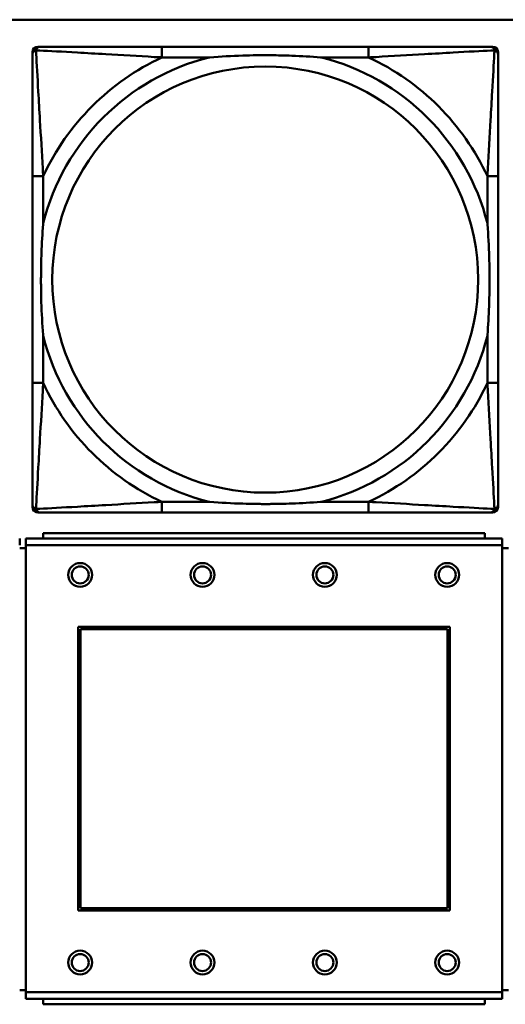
# Model space of a CAD drawing. Header units: inches. Extents: x 9.4 to 55.3, y 0.3 to 33.1.
# Tile 78 of 173: x 21.8 to 22.5, y 12.9 to 14.3. Entities that reach past the tile are written whole.
import ezdxf

# ---------------------------------------------------------------- set-up
doc = ezdxf.new("R2010")
doc.units = ezdxf.units.IN
doc.header["$MEASUREMENT"] = 0
doc.layers.add('Visible Edges(ANSI)', color=7, linetype='Continuous', lineweight=50)
doc.layers.add('Visible Tangent Edges(ANSI)', color=7, linetype='Continuous', lineweight=50)

msp = doc.modelspace()

# ---------------------------------------------------------------- linework, layer by layer
at = {"layer": 'Visible Edges(ANSI)'}
for p, q in [((14.6826, 14.3456), (31.7766, 14.3456)), ((21.8304, 14.3059), (21.8344, 14.3059)), ((22.317, 14.3059), (22.0131, 14.3059)), ((22.4958, 14.3059), (22.4997, 14.3059)), ((21.8226, 13.6287), (21.8226, 14.298)), ((22.5076, 14.298), (22.5076, 14.2941)), ((21.8226, 14.1153), (21.8226, 13.8114)), ((22.5076, 13.8114), (22.5076, 14.1153)), ((22.5076, 13.6327), (22.5076, 13.6287)), ((22.4997, 13.6208), (21.8304, 13.6208)), ((22.0131, 13.6208), (22.317, 13.6208)), ((21.8038, 13.5827), (21.8038, 13.5727)), ((22.5138, 13.5827), (21.8128, 13.5827)), ((21.8128, 13.5727), (21.8128, 13.5827)), ((22.4883, 13.5907), (21.8383, 13.5907)), ((21.8383, 13.5827), (21.8383, 13.5907)), ((22.4883, 13.5907), (22.4883, 13.5827)), ((22.5138, 13.5827), (22.5138, 13.5727)), ((21.8128, 13.5687), (21.8038, 13.5687)), ((21.8128, 13.5727), (21.8128, 12.9157)), ((22.5138, 12.9157), (22.5138, 13.5727)), ((22.5228, 13.5687), (22.5138, 13.5687)), ((21.8898, 13.0357), (21.8898, 13.4527)), ((21.8898, 13.4527), (22.4368, 13.4527)), ((22.4368, 13.4527), (22.4368, 13.0357)), ((21.8934, 13.4491), (22.4332, 13.4491)), ((21.8934, 13.0393), (21.8934, 13.4491)), ((22.4332, 13.4491), (22.4332, 13.0393)), ((22.4368, 13.0357), (21.8898, 13.0357)), ((22.4332, 13.0393), (21.8934, 13.0393)), ((21.8038, 12.9187), (21.8128, 12.9187)), ((21.8128, 12.9057), (21.8128, 12.9157)), ((22.5138, 12.9187), (22.5228, 12.9187)), ((22.5138, 12.9157), (22.5138, 12.9057)), ((21.8128, 12.9057), (22.5138, 12.9057)), ((21.8383, 12.9057), (21.8383, 12.8977)), ((22.4883, 12.8977), (22.4883, 12.9057)), ((22.4883, 12.8977), (21.8383, 12.8977))]:
    msp.add_line(p, q, dxfattribs=at)
for centre, radius in [((21.8928, 13.5291), 0.0175), ((21.8928, 13.5291), 0.0125), ((22.0728, 13.5291), 0.0175), ((22.0728, 13.5291), 0.0125), ((22.2528, 13.5291), 0.0175), ((22.2528, 13.5291), 0.0125), ((22.4328, 13.5291), 0.0175), ((22.4328, 13.5291), 0.0125), ((21.8928, 12.9591), 0.0175), ((22.0728, 12.9591), 0.0175), ((22.2528, 12.9591), 0.0175), ((22.4328, 12.9591), 0.0175), ((21.8928, 12.9591), 0.0125), ((22.0728, 12.9591), 0.0125), ((22.2528, 12.9591), 0.0125), ((22.4328, 12.9591), 0.0125)]:
    msp.add_circle(centre, radius, dxfattribs=at)
for centre, radius, start, end in [((21.8304, 14.298), 0.00787, 90, 180), ((21.8344, 14.2941), 0.0118, 90, 180), ((22.4958, 14.2941), 0.0118, 0, 90), ((22.4997, 14.298), 0.00787, 0, 90), ((21.8344, 13.6327), 0.0118, 180, 270), ((21.8304, 13.6287), 0.00787, 180, 270), ((22.4958, 13.6327), 0.0118, 270, 360), ((22.4997, 13.6287), 0.00787, 270, 0)]:
    msp.add_arc(centre, radius, start, end, dxfattribs=at)
for points, knots in [([(22.0131, 14.3059), (22.0095, 14.3059), (22.006, 14.3059), (22.0024, 14.3059), (21.9692, 14.3059), (21.9355, 14.3059), (21.9046, 14.3059), (21.8776, 14.3059), (21.8521, 14.3059), (21.8387, 14.3059), (21.837, 14.3059), (21.8356, 14.3059), (21.8344, 14.3059)], [0, 0, 0, 0, 0.0272471, 0.0272471, 0.0272471, 0.2790553, 0.2790553, 0.2790553, 0.4988354, 0.4988354, 0.4988354, 0.5252205, 0.5252205, 0.5252205, 0.5252205]), ([(22.4958, 14.3059), (22.4809, 14.3059), (22.4393, 14.3059), (22.3987, 14.3059), (22.3721, 14.3059), (22.3443, 14.3059), (22.317, 14.3059)], [-0.5252205, -0.5252205, -0.5252205, -0.5252205, -0.20743, -0.20743, -0.20743, 0, 0, 0, 0]), ([(21.8226, 14.2941), (21.8226, 14.2792), (21.8226, 14.2376), (21.8226, 14.1969), (21.8226, 14.1704), (21.8226, 14.1425), (21.8226, 14.1153)], [-0.5252205, -0.5252205, -0.5252205, -0.5252205, -0.20743, -0.20743, -0.20743, 0, 0, 0, 0]), ([(22.0823, 14.2901), (22.0828, 14.2902), (22.0832, 14.2902), (22.0997, 14.2914), (22.1158, 14.2923), (22.1387, 14.293), (22.1454, 14.2932), (22.1546, 14.2933), (22.1571, 14.2933), (22.1612, 14.2933), (22.1628, 14.2933), (22.1659, 14.2933), (22.1674, 14.2933), (22.171, 14.2933), (22.173, 14.2933), (22.1792, 14.2932), (22.1833, 14.2932), (22.1931, 14.293), (22.1987, 14.2928), (22.2184, 14.2921), (22.2325, 14.2913), (22.247, 14.2902), (22.2474, 14.2902), (22.2478, 14.2901)], [-0.416114, -0.416114, -0.416114, -0.416114, -0.4127691, -0.4127691, -0.2896446, -0.2896446, -0.2388934, -0.2388934, -0.2201881, -0.2201881, -0.2080204, -0.2080204, -0.196499, -0.196499, -0.1809939, -0.1809939, -0.149741, -0.149741, -0.1073162, -0.1073162, 0, 0, 0.0033356, 0.0033356, 0.0033356, 0.0033356]), ([(22.5076, 14.1153), (22.5076, 14.1189), (22.5076, 14.1225), (22.5076, 14.1261), (22.5076, 14.1593), (22.5076, 14.193), (22.5076, 14.2239), (22.5076, 14.2508), (22.5076, 14.2764), (22.5076, 14.2898), (22.5076, 14.2914), (22.5076, 14.2928), (22.5076, 14.2941)], [0, 0, 0, 0, 0.0272471, 0.0272471, 0.0272471, 0.2790553, 0.2790553, 0.2790553, 0.4988354, 0.4988354, 0.4988354, 0.5252205, 0.5252205, 0.5252205, 0.5252205]), ([(21.8383, 13.8806), (21.8383, 13.8811), (21.8383, 13.8815), (21.837, 13.898), (21.8361, 13.9141), (21.8354, 13.937), (21.8353, 13.9437), (21.8352, 13.9529), (21.8352, 13.9554), (21.8351, 13.9594), (21.8351, 13.961), (21.8351, 13.9642), (21.8351, 13.9657), (21.8352, 13.9693), (21.8352, 13.9713), (21.8352, 13.9775), (21.8353, 13.9816), (21.8355, 13.9914), (21.8357, 13.997), (21.8364, 14.0167), (21.8372, 14.0308), (21.8383, 14.0452), (21.8383, 14.0457), (21.8383, 14.0461)], [-0.416114, -0.416114, -0.416114, -0.416114, -0.4127691, -0.4127691, -0.2896446, -0.2896446, -0.2388934, -0.2388934, -0.2201881, -0.2201881, -0.2080204, -0.2080204, -0.196499, -0.196499, -0.1809939, -0.1809939, -0.149741, -0.149741, -0.1073162, -0.1073162, 0, 0, 0.0033356, 0.0033356, 0.0033356, 0.0033356]), ([(22.4919, 14.0461), (22.4919, 14.0457), (22.4919, 14.0452), (22.4932, 14.0287), (22.494, 14.0127), (22.4947, 13.9897), (22.4949, 13.983), (22.495, 13.9738), (22.495, 13.9714), (22.495, 13.9673), (22.495, 13.9657), (22.495, 13.9626), (22.495, 13.961), (22.495, 13.9575), (22.495, 13.9554), (22.4949, 13.9492), (22.4949, 13.9451), (22.4947, 13.9354), (22.4945, 13.9298), (22.4938, 13.91), (22.493, 13.896), (22.4919, 13.8815), (22.4919, 13.8811), (22.4919, 13.8806)], [-0.416114, -0.416114, -0.416114, -0.416114, -0.4127691, -0.4127691, -0.2896446, -0.2896446, -0.2388934, -0.2388934, -0.2201881, -0.2201881, -0.2080204, -0.2080204, -0.196499, -0.196499, -0.1809939, -0.1809939, -0.149741, -0.149741, -0.1073162, -0.1073162, 0, 0, 0.0033356, 0.0033356, 0.0033356, 0.0033356]), ([(21.8226, 13.8114), (21.8226, 13.7842), (21.8226, 13.7563), (21.8226, 13.7298), (21.8226, 13.6891), (21.8226, 13.6475), (21.8226, 13.6327)], [3.9382945, 3.9382945, 3.9382945, 3.9382945, 4.1457245, 4.1457245, 4.1457245, 4.463515, 4.463515, 4.463515, 4.463515]), ([(22.5076, 13.6327), (22.5076, 13.6475), (22.5076, 13.6891), (22.5076, 13.7298), (22.5076, 13.7563), (22.5076, 13.7842), (22.5076, 13.8114)], [-0.5252205, -0.5252205, -0.5252205, -0.5252205, -0.20743, -0.20743, -0.20743, 0, 0, 0, 0]), ([(22.2478, 13.6366), (22.2474, 13.6366), (22.247, 13.6365), (22.2325, 13.6354), (22.2184, 13.6346), (22.1987, 13.6339), (22.1931, 13.6338), (22.1833, 13.6336), (22.1792, 13.6335), (22.173, 13.6334), (22.171, 13.6334), (22.1674, 13.6334), (22.1659, 13.6334), (22.1628, 13.6334), (22.1612, 13.6334), (22.1571, 13.6334), (22.1546, 13.6335), (22.1454, 13.6336), (22.1387, 13.6337), (22.1158, 13.6344), (22.0997, 13.6353), (22.0832, 13.6365), (22.0828, 13.6366), (22.0823, 13.6366)], [-0.4149464, -0.4149464, -0.4149464, -0.4149464, -0.41162, -0.41162, -0.3046026, -0.3046026, -0.2622958, -0.2622958, -0.23113, -0.23113, -0.215668, -0.215668, -0.2041787, -0.2041787, -0.1920448, -0.1920448, -0.1733916, -0.1733916, -0.1227817, -0.1227817, 0, 0, 0.0033356, 0.0033356, 0.0033356, 0.0033356]), ([(21.8344, 13.6208), (21.8493, 13.6208), (21.8909, 13.6208), (21.9315, 13.6208), (21.958, 13.6208), (21.9859, 13.6208), (22.0131, 13.6208)], [-0.5252205, -0.5252205, -0.5252205, -0.5252205, -0.20743, -0.20743, -0.20743, 0, 0, 0, 0]), ([(22.317, 13.6208), (22.3443, 13.6208), (22.3721, 13.6208), (22.3987, 13.6208), (22.4393, 13.6208), (22.4809, 13.6208), (22.4958, 13.6208)], [3.9382945, 3.9382945, 3.9382945, 3.9382945, 4.1457245, 4.1457245, 4.1457245, 4.463515, 4.463515, 4.463515, 4.463515])]:
    msp.add_open_spline(points, degree=3, knots=knots, dxfattribs=at)
at = {"layer": 'Visible Tangent Edges(ANSI)'}
for p, q in [((22.0131, 14.3059), (22.0131, 14.2901)), ((22.317, 14.3059), (22.317, 14.2901)), ((22.0131, 14.2901), (22.0823, 14.2901)), ((22.2478, 14.2901), (22.317, 14.2901)), ((21.8383, 14.1153), (21.8226, 14.1153)), ((21.8383, 14.0461), (21.8383, 14.1153)), ((22.5076, 14.1153), (22.4919, 14.1153)), ((22.4919, 14.1153), (22.4919, 14.0461)), ((21.8383, 13.8114), (21.8383, 13.8806)), ((22.4919, 13.8806), (22.4919, 13.8114)), ((21.8383, 13.8114), (21.8226, 13.8114)), ((22.5076, 13.8114), (22.4919, 13.8114)), ((22.0131, 13.6366), (22.0131, 13.6208)), ((22.0823, 13.6366), (22.0131, 13.6366)), ((22.317, 13.6366), (22.2478, 13.6366)), ((22.317, 13.6366), (22.317, 13.6208)), ((21.8128, 13.5727), (22.5138, 13.5727)), ((22.5138, 12.9157), (21.8128, 12.9157))]:
    msp.add_line(p, q, dxfattribs=at)
msp.add_circle((22.1651, 13.9634), 0.3133, dxfattribs=at)
for radius, start, end in [(0.3371, 104.2103, 165.7897), (0.3604, 114.9407, 155.0593), (0.3371, 14.2103, 75.7897), (0.3604, 24.9407, 65.0593), (0.3371, 194.2103, 255.7897), (0.3371, 284.2103, 345.7897), (0.3604, 204.9407, 245.0593), (0.3604, 294.9407, 335.0593)]:
    msp.add_arc((22.1651, 13.9634), radius, start, end, dxfattribs=at)
for points, knots in [([(21.8279, 14.3006), (21.828, 14.3012), (21.8282, 14.3017), (21.8288, 14.3028), (21.8291, 14.3033), (21.8297, 14.304), (21.83, 14.3042), (21.8304, 14.3046), (21.8305, 14.3047), (21.8309, 14.3049), (21.8311, 14.3051), (21.8318, 14.3054), (21.8322, 14.3056), (21.8332, 14.3058), (21.8338, 14.3059), (21.8344, 14.3059)], [-0.00012419, -0.00012419, -0.00012419, -0.00012419, 0.00449537, 0.00449537, 0.00977487, 0.00977487, 0.01307456, 0.01307456, 0.0147244, 0.0147244, 0.01736415, 0.01736415, 0.02158775, 0.02158775, 0.02627331, 0.02627331, 0.02627331, 0.02627331]), ([(22.4958, 14.3059), (22.4964, 14.3059), (22.497, 14.3058), (22.4979, 14.3056), (22.4984, 14.3054), (22.499, 14.3051), (22.4993, 14.3049), (22.4997, 14.3047), (22.4998, 14.3046), (22.5002, 14.3042), (22.5004, 14.304), (22.5011, 14.3033), (22.5014, 14.3028), (22.5019, 14.3017), (22.5021, 14.3012), (22.5023, 14.3006)], [-0.02627331, -0.02627331, -0.02627331, -0.02627331, -0.02158775, -0.02158775, -0.01736415, -0.01736415, -0.0147244, -0.0147244, -0.01307456, -0.01307456, -0.00977487, -0.00977487, -0.00449537, -0.00449537, 0.00012419, 0.00012419, 0.00012419, 0.00012419]), ([(21.8226, 14.2941), (21.8226, 14.2947), (21.8226, 14.2952), (21.8229, 14.2962), (21.823, 14.2967), (21.8234, 14.2973), (21.8235, 14.2976), (21.8238, 14.2979), (21.8239, 14.2981), (21.8242, 14.2985), (21.8245, 14.2987), (21.8252, 14.2993), (21.8257, 14.2997), (21.8267, 14.3002), (21.8273, 14.3004), (21.8279, 14.3006)], [-0.02627331, -0.02627331, -0.02627331, -0.02627331, -0.02158775, -0.02158775, -0.01736415, -0.01736415, -0.0147244, -0.0147244, -0.01307456, -0.01307456, -0.00977487, -0.00977487, -0.00449537, -0.00449537, 0.00012419, 0.00012419, 0.00012419, 0.00012419]), ([(21.8383, 14.1153), (21.8381, 14.1191), (21.8379, 14.1228), (21.8364, 14.1502), (21.835, 14.1744), (21.8327, 14.2122), (21.8319, 14.2263), (21.8299, 14.2615), (21.8289, 14.2816), (21.828, 14.2971), (21.8279, 14.2989), (21.8279, 14.3006)], [0, 0, 0, 0, 0.0278591, 0.0278591, 0.201273, 0.201273, 0.3066357, 0.3066357, 0.475216, 0.475216, 0.5007189, 0.5007189, 0.5007189, 0.5007189]), ([(21.8279, 14.3006), (21.8296, 14.3005), (21.8314, 14.3004), (21.8468, 14.2996), (21.8669, 14.2985), (21.9022, 14.2965), (21.9162, 14.2957), (21.9541, 14.2935), (21.9782, 14.2921), (22.0056, 14.2905), (22.0094, 14.2903), (22.0131, 14.2901)], [-0.5007189, -0.5007189, -0.5007189, -0.5007189, -0.475216, -0.475216, -0.3066357, -0.3066357, -0.201273, -0.201273, -0.0278591, -0.0278591, 0, 0, 0, 0]), ([(22.317, 14.2901), (22.3208, 14.2903), (22.3246, 14.2905), (22.3519, 14.2921), (22.3761, 14.2935), (22.4139, 14.2957), (22.428, 14.2965), (22.4632, 14.2985), (22.4834, 14.2996), (22.4988, 14.3004), (22.5006, 14.3005), (22.5023, 14.3006)], [0, 0, 0, 0, 0.0278591, 0.0278591, 0.201273, 0.201273, 0.3066357, 0.3066357, 0.475216, 0.475216, 0.5007189, 0.5007189, 0.5007189, 0.5007189]), ([(22.5023, 14.3006), (22.5022, 14.2989), (22.5021, 14.2971), (22.5013, 14.2816), (22.5002, 14.2615), (22.4982, 14.2263), (22.4974, 14.2122), (22.4952, 14.1744), (22.4938, 14.1502), (22.4923, 14.1228), (22.4921, 14.1191), (22.4919, 14.1153)], [-0.5007189, -0.5007189, -0.5007189, -0.5007189, -0.475216, -0.475216, -0.3066357, -0.3066357, -0.201273, -0.201273, -0.0278591, -0.0278591, 0, 0, 0, 0]), ([(22.5023, 14.3006), (22.5029, 14.3004), (22.5034, 14.3002), (22.5045, 14.2997), (22.505, 14.2993), (22.5057, 14.2987), (22.5059, 14.2985), (22.5063, 14.2981), (22.5064, 14.2979), (22.5066, 14.2976), (22.5068, 14.2973), (22.5071, 14.2967), (22.5073, 14.2962), (22.5075, 14.2952), (22.5076, 14.2947), (22.5076, 14.2941)], [-0.00012419, -0.00012419, -0.00012419, -0.00012419, 0.00449537, 0.00449537, 0.00977487, 0.00977487, 0.01307456, 0.01307456, 0.0147244, 0.0147244, 0.01736415, 0.01736415, 0.02158775, 0.02158775, 0.02627331, 0.02627331, 0.02627331, 0.02627331]), ([(21.8279, 13.6261), (21.8279, 13.6278), (21.828, 13.6297), (21.8289, 13.6451), (21.8299, 13.6652), (21.8319, 13.7004), (21.8327, 13.7145), (21.835, 13.7523), (21.8364, 13.7765), (21.8379, 13.8039), (21.8381, 13.8077), (21.8383, 13.8114)], [-4.4390134, -4.4390134, -4.4390134, -4.4390134, -4.4135105, -4.4135105, -4.2449302, -4.2449302, -4.1395675, -4.1395675, -3.9661536, -3.9661536, -3.9382945, -3.9382945, -3.9382945, -3.9382945]), ([(22.4919, 13.8114), (22.4921, 13.8077), (22.4923, 13.8039), (22.4938, 13.7765), (22.4952, 13.7523), (22.4974, 13.7145), (22.4982, 13.7004), (22.5002, 13.6652), (22.5013, 13.6451), (22.5021, 13.6297), (22.5022, 13.6278), (22.5023, 13.6261)], [0, 0, 0, 0, 0.0278591, 0.0278591, 0.201273, 0.201273, 0.3066357, 0.3066357, 0.475216, 0.475216, 0.5007189, 0.5007189, 0.5007189, 0.5007189]), ([(21.8279, 13.6261), (21.8273, 13.6263), (21.8267, 13.6265), (21.8257, 13.6271), (21.8252, 13.6274), (21.8245, 13.628), (21.8242, 13.6283), (21.8239, 13.6287), (21.8238, 13.6288), (21.8235, 13.6292), (21.8234, 13.6294), (21.823, 13.6301), (21.8229, 13.6305), (21.8226, 13.6315), (21.8226, 13.632), (21.8226, 13.6327)], [-0.00012419, -0.00012419, -0.00012419, -0.00012419, 0.00449537, 0.00449537, 0.00977487, 0.00977487, 0.01307456, 0.01307456, 0.0147244, 0.0147244, 0.01736415, 0.01736415, 0.02158775, 0.02158775, 0.02627331, 0.02627331, 0.02627331, 0.02627331]), ([(22.0131, 13.6366), (22.0094, 13.6364), (22.0056, 13.6362), (21.9782, 13.6347), (21.9541, 13.6332), (21.9162, 13.631), (21.9022, 13.6302), (21.8669, 13.6282), (21.8468, 13.6271), (21.8314, 13.6263), (21.8296, 13.6262), (21.8279, 13.6261)], [0, 0, 0, 0, 0.0278591, 0.0278591, 0.201273, 0.201273, 0.3066357, 0.3066357, 0.475216, 0.475216, 0.5007189, 0.5007189, 0.5007189, 0.5007189]), ([(21.8344, 13.6208), (21.8338, 13.6208), (21.8332, 13.6209), (21.8322, 13.6212), (21.8318, 13.6213), (21.8311, 13.6217), (21.8309, 13.6218), (21.8305, 13.6221), (21.8304, 13.6222), (21.83, 13.6225), (21.8297, 13.6228), (21.8291, 13.6235), (21.8288, 13.624), (21.8282, 13.625), (21.828, 13.6255), (21.8279, 13.6261)], [-0.02627331, -0.02627331, -0.02627331, -0.02627331, -0.02158775, -0.02158775, -0.01736415, -0.01736415, -0.0147244, -0.0147244, -0.01307456, -0.01307456, -0.00977487, -0.00977487, -0.00449537, -0.00449537, 0.00012419, 0.00012419, 0.00012419, 0.00012419]), ([(22.5023, 13.6261), (22.5006, 13.6262), (22.4988, 13.6263), (22.4834, 13.6271), (22.4632, 13.6282), (22.428, 13.6302), (22.4139, 13.631), (22.3761, 13.6332), (22.3519, 13.6347), (22.3246, 13.6362), (22.3208, 13.6364), (22.317, 13.6366)], [-4.4390134, -4.4390134, -4.4390134, -4.4390134, -4.4135105, -4.4135105, -4.2449302, -4.2449302, -4.1395675, -4.1395675, -3.9661536, -3.9661536, -3.9382945, -3.9382945, -3.9382945, -3.9382945]), ([(22.5023, 13.6261), (22.5021, 13.6255), (22.5019, 13.625), (22.5014, 13.624), (22.5011, 13.6235), (22.5004, 13.6228), (22.5002, 13.6225), (22.4998, 13.6222), (22.4997, 13.6221), (22.4993, 13.6218), (22.499, 13.6217), (22.4984, 13.6213), (22.4979, 13.6212), (22.497, 13.6209), (22.4964, 13.6208), (22.4958, 13.6208)], [-0.00012419, -0.00012419, -0.00012419, -0.00012419, 0.00449537, 0.00449537, 0.00977487, 0.00977487, 0.01307456, 0.01307456, 0.0147244, 0.0147244, 0.01736415, 0.01736415, 0.02158775, 0.02158775, 0.02627331, 0.02627331, 0.02627331, 0.02627331]), ([(22.5076, 13.6327), (22.5076, 13.632), (22.5075, 13.6315), (22.5073, 13.6305), (22.5071, 13.6301), (22.5068, 13.6294), (22.5066, 13.6292), (22.5064, 13.6288), (22.5063, 13.6287), (22.5059, 13.6283), (22.5057, 13.628), (22.505, 13.6274), (22.5045, 13.6271), (22.5034, 13.6265), (22.5029, 13.6263), (22.5023, 13.6261)], [-0.02627331, -0.02627331, -0.02627331, -0.02627331, -0.02158775, -0.02158775, -0.01736415, -0.01736415, -0.0147244, -0.0147244, -0.01307456, -0.01307456, -0.00977487, -0.00977487, -0.00449537, -0.00449537, 0.00012419, 0.00012419, 0.00012419, 0.00012419])]:
    msp.add_open_spline(points, degree=3, knots=knots, dxfattribs=at)

doc.saveas('drawing.dxf')
